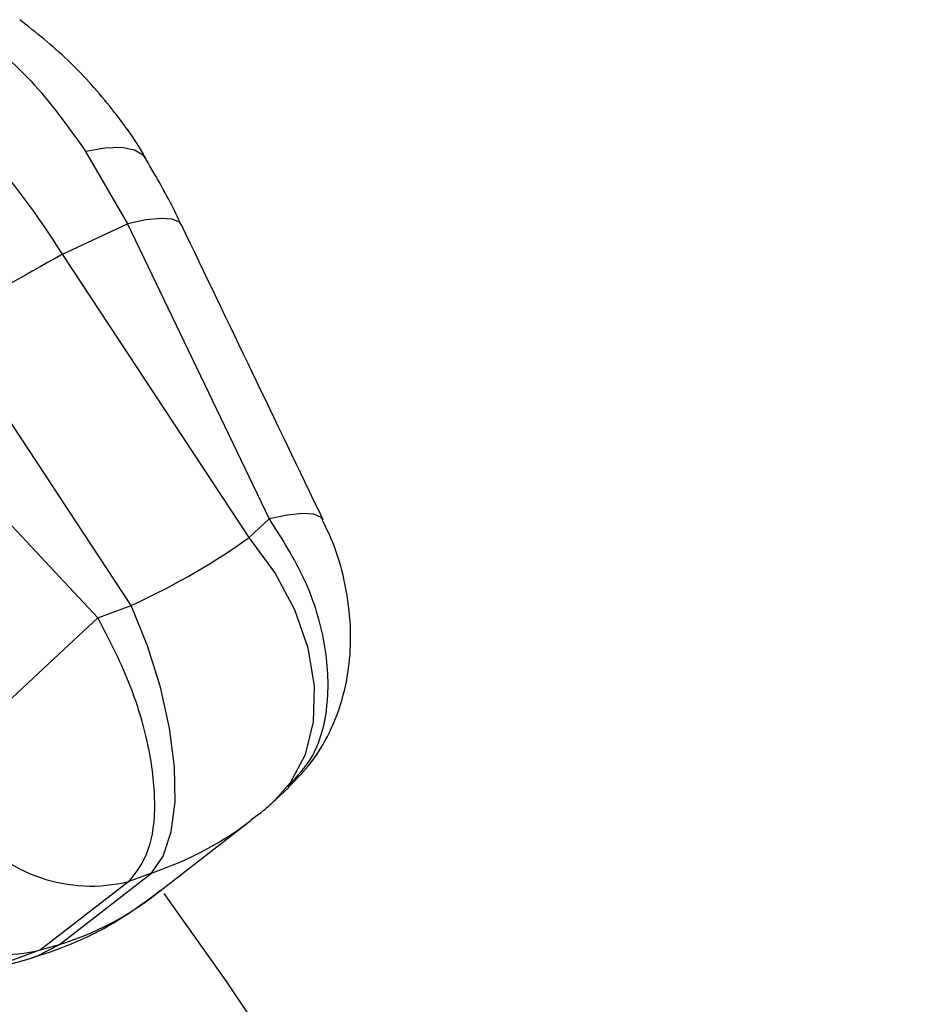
# Model space of a CAD drawing. Header units: millimetres. Extents: x 23 to 407, y 52 to 245.
# Tile 34 of 34: x 383 to 402, y 184 to 205. Entities that reach past the tile are written whole.
import ezdxf

# ---------------------------------------------------------------- set-up
doc = ezdxf.new("R2010")
doc.units = ezdxf.units.MM

msp = doc.modelspace()

# ---------------------------------------------------------------- linework, layer by layer
at = {"color": 7, "linetype": 'Continuous', "lineweight": 25}
for p, q in [((384.41483, 202.13176), (385.29913, 200.59852)), ((383.92504, 199.95108), (385.29913, 200.59852)), ((385.29913, 200.59852), (388.30119, 194.34636)), ((387.87538, 193.95055), (383.92504, 199.95108)), ((385.38278, 192.51161), (381.43244, 198.51213)), ((379.82359, 197.43756), (384.67133, 192.25088)), ((388.30119, 194.34636), (387.87538, 193.95055)), ((384.67133, 192.25088), (385.38278, 192.51161)), ((388.43405, 188.39704), (388.71618, 188.6593)), ((385.93334, 186.41902), (387.92252, 187.96266)), ((383.85951, 185.33076), (385.80734, 186.84232)), ((385.80734, 186.84232), (385.32893, 186.667)), ((385.32893, 186.667), (383.46119, 185.21796)), ((383.46119, 185.21796), (383.85951, 185.33076)), ((382.84045, 184.92171), (383.22266, 185.02996))]:
    msp.add_line(p, q, dxfattribs=at)
at = {"color": 8, "linetype": 'Continuous', "lineweight": 25}
msp.add_line((383.46119, 185.21796), (382.8127, 184.981), dxfattribs=at)
at = {"color": 8, "linetype": 'Continuous', "lineweight": 25, "flags": 128}
for points in [[(385.69928, 201.96697), (385.64093, 202.04156), (385.45161, 202.15653), (385.17797, 202.2107), (384.82868, 202.20235), (384.41483, 202.13176)], [(386.44471, 200.57421), (386.4001, 200.63041), (386.24817, 200.69552), (386.00873, 200.71199), (385.68911, 200.67932), (385.29913, 200.59852)], [(389.44664, 194.32232), (389.40211, 194.37842), (389.25024, 194.44352), (389.01082, 194.45995), (388.6912, 194.42723), (388.30119, 194.34636)], [(388.43188, 188.39503), (388.75343, 188.75978), (389.0722, 189.3564), (389.24413, 190.04843), (389.26267, 190.80956), (389.12712, 191.61087), (388.84264, 192.42189), (388.42003, 193.21179), (387.87538, 193.95055)], [(383.22266, 185.02996), (383.38021, 185.08134), (383.85951, 185.33076)]]:
    msp.add_lwpolyline(points, dxfattribs=at)
at = {"color": 7, "linetype": 'Continuous', "lineweight": 25, "flags": 128}
for points in [[(385.80734, 186.84232), (386.05916, 187.20441), (386.22813, 187.71455), (386.30784, 188.35334), (386.29524, 189.0965), (386.19083, 189.91578), (385.99857, 190.78004), (385.72576, 191.65642), (385.38278, 192.51161)], [(381.58163, 189.36142), (381.86211, 189.6244), (382.19585, 189.937), (382.57259, 190.28963), (382.98078, 190.67147), (383.40791, 191.07081), (383.84086, 191.4754), (384.26635, 191.87282), (384.67133, 192.25088)], [(402.13421, 155.00525), (400.96535, 158.4019), (399.66871, 161.79401), (398.24818, 165.17133), (396.70809, 168.52365), (395.05307, 171.84083), (393.28813, 175.11286), (391.41861, 178.32982), (389.45017, 181.48199), (387.38875, 184.55985), (386.07635, 186.41338)]]:
    msp.add_lwpolyline(points, dxfattribs=at)
at = {"color": 7, "linetype": 'Continuous', "lineweight": 25}
for centre, radius, start, end in [((415.70697, 142.01884), 66.0775, 118.7494046, 121.2452188), ((384.53094, 189.87546), 3.30621, 218.289617, 283.96689), ((382.66317, 188.42617), 3.30598, 218.303984, 283.968397)]:
    msp.add_arc(centre, radius, start, end, dxfattribs=at)
for centre, major_axis, ratio, start_param, end_param in [((377.25312, 194.66072), (-5.41202, 11.02568), 0.68490013, 4.86022853, 5.32841597), ((379.17489, 194.02203), (10.39834, 2.54197), 0.32399341, 5.27079583, 5.61986168)]:
    msp.add_ellipse(centre, major_axis=major_axis, ratio=ratio, start_param=start_param, end_param=end_param, dxfattribs=at)
at = {"color": 8, "linetype": 'Continuous', "lineweight": 25}
for centre, major_axis, ratio, start_param, end_param in [((379.17489, 194.02203), (10.46864, -3.75154), 0.64874985, 5.60586458, 5.89161244), ((381.74613, 196.01736), (-0.91981, 10.91589), 0.72309804, 3.29476929, 3.58055036)]:
    msp.add_ellipse(centre, major_axis=major_axis, ratio=ratio, start_param=start_param, end_param=end_param, dxfattribs=at)
at = {"color": 7, "linetype": 'Continuous', "lineweight": 25}
for points, knots in [([(381.91234, 204.82133), (382.37646, 204.4424), (383.31924, 203.67266), (384.04589, 202.65066), (384.41483, 202.13176)], [0, 0, 0, 0, 0.49227882, 1, 1, 1, 1]), ([(385.69901, 201.96401), (385.69243, 201.97621), (385.474, 202.38105), (384.93308, 203.10543), (384.05348, 204.10001), (383.36534, 204.64665), (383.01949, 204.92138)], [0, 0, 0, 0, 0.01028132, 0.34127288, 0.66893331, 1, 1, 1, 1]), ([(386.44175, 200.57119), (386.40317, 200.65417), (386.17851, 201.13736), (385.91469, 201.58768), (385.69618, 201.96067)], [0, 0, 0, 0, 0.17173398, 1, 1, 1, 1]), ([(389.44664, 194.32231), (389.44352, 194.32882), (388.44283, 196.41288), (387.44222, 198.4968), (386.44474, 200.57421)], [0, 0, 0, 0, 0.0031244, 1, 1, 1, 1]), ([(388.71406, 188.6655), (388.87721, 188.83087), (389.21857, 189.17688), (389.59621, 189.81507), (389.86947, 190.52436), (390.0176, 191.28527), (390.04323, 192.09687), (389.9311, 192.94636), (389.73006, 193.7051), (389.5154, 194.14235), (389.43217, 194.31189)], [0, 0, 0, 0, 0.11442899, 0.2394165, 0.36361262, 0.48980499, 0.62164553, 0.76227183, 0.90782177, 1, 1, 1, 1]), ([(384.67133, 192.25088), (384.90278, 191.80426), (385.36094, 190.92015), (385.76947, 189.54338), (385.91669, 188.30193), (385.79191, 187.26166), (385.4829, 186.86477), (385.32893, 186.667)], [0, 0, 0, 0, 0.20285874, 0.40156068, 0.59862045, 0.7999996, 1, 1, 1, 1]), ([(387.91238, 187.97274), (387.98588, 188.02356), (388.17134, 188.15176), (388.33516, 188.30471), (388.43405, 188.39704)], [0, 0, 0, 0, 0.3963317, 1, 1, 1, 1]), ([(383.22266, 185.02996), (383.52245, 185.12758), (384.17763, 185.34093), (385.1185, 185.82289), (385.71313, 186.26385), (386.00387, 186.47944)], [0, 0, 0, 0, 0.30124195, 0.65835066, 1, 1, 1, 1])]:
    msp.add_open_spline(points, degree=3, knots=knots, dxfattribs=at)
at = {"color": 8, "linetype": 'Continuous', "lineweight": 25}
msp.add_open_spline([(388.30119, 194.34636), (388.57172, 193.92235), (389.10723, 193.08303), (389.51946, 191.70747), (389.582, 190.42064), (389.31681, 189.3407), (388.88715, 188.88672), (388.6926, 188.68116)], degree=3, knots=[0, 0, 0, 0, 0.20986232, 0.41542433, 0.61928748, 0.82761914, 1, 1, 1, 1], dxfattribs=at)

doc.saveas('drawing.dxf')
